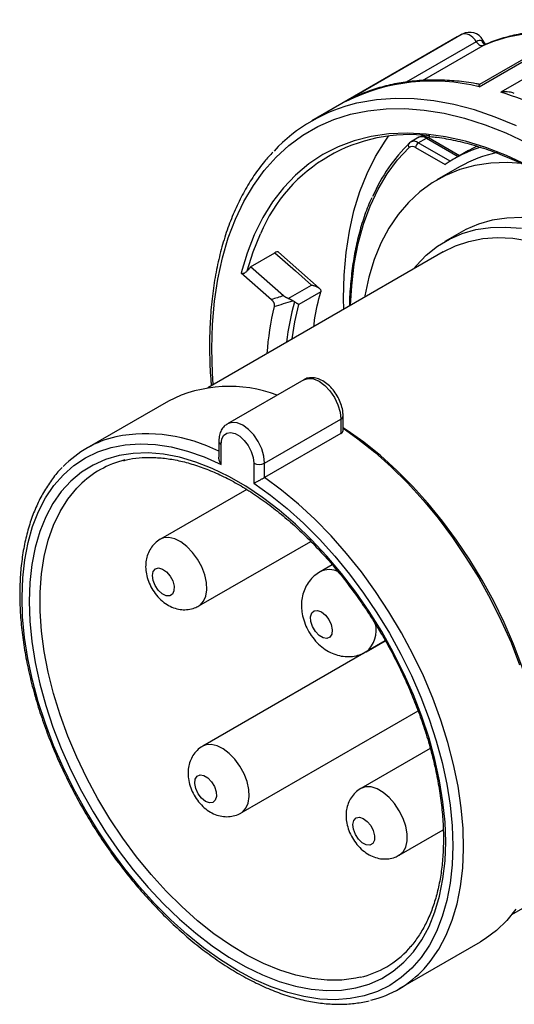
# Model space of a CAD drawing. Header units: inches. Extents: x 0 to 44, y 0 to 34.
# Tile 11 of 17: x 32.7 to 35.2, y 25.7 to 30.7. Entities that reach past the tile are written whole.
import ezdxf

# ---------------------------------------------------------------- set-up
doc = ezdxf.new("R2010")
doc.units = ezdxf.units.IN
doc.header["$LTSCALE"] = 4
doc.header["$MEASUREMENT"] = 0

msp = doc.modelspace()

# ---------------------------------------------------------------- linework, layer by layer
for p, q in [((35.025, 30.4011), (35.6188, 30.7438)), ((35.5963, 30.741), (35.0273, 30.4125)), ((35.7295, 30.716), (35.1357, 30.3732)), ((34.9376, 30.6691), (34.3438, 30.3263)), ((34.9129, 30.6554), (34.1696, 30.2263)), ((35.0103, 30.6314), (34.6517, 30.4244)), ((35.057, 30.6178), (35.0443, 30.6398)), ((35.0604, 30.618), (35.0513, 30.614)), ((34.735, 30.4328), (35.0457, 30.6121)), ((34.716, 30.1424), (34.6742, 30.1183)), ((34.7136, 30.1144), (34.7554, 30.1385)), ((34.8768, 30.0202), (34.7136, 30.1144)), ((34.7554, 30.1385), (34.918, 30.0446)), ((34.9237, 30.0479), (34.7652, 30.1394)), ((34.6997, 30.0902), (34.851, 30.0029)), ((34.9699, 30.0746), (34.9003, 30.0344)), ((34.9249, 29.9918), (34.808, 29.9243)), ((34.9323, 29.6574), (34.8488, 29.6092)), ((34.8402, 29.5565), (33.6371, 28.862)), ((33.8565, 29.4807), (33.9806, 29.5523)), ((34.2069, 29.3709), (33.9993, 29.555)), ((34.0243, 29.3319), (33.8565, 29.4807)), ((33.808, 29.4497), (33.9627, 29.3125)), ((34.0486, 29.3181), (34.1674, 29.3866)), ((34.2149, 29.3521), (34.1025, 29.2872)), ((34.1276, 28.9024), (33.7378, 28.6774)), ((33.436, 28.7936), (33.0184, 28.5525)), ((33.9279, 28.4767), (34.3177, 28.7017)), ((34.3177, 28.7017), (34.3177, 28.6278)), ((34.3292, 28.6438), (34.3292, 28.7178)), ((34.3177, 28.6278), (33.9279, 28.4028)), ((33.6937, 28.5892), (33.6937, 28.5067)), ((33.7052, 28.4698), (33.7052, 28.5731)), ((33.8722, 28.4767), (33.8722, 28.3734)), ((33.9279, 28.4028), (33.9279, 28.4767)), ((33.8362, 28.3416), (33.3951, 28.087)), ((33.592, 27.746), (34.1635, 28.0759)), ((34.2735, 27.9565), (34.2114, 27.9207)), ((34.5451, 27.5677), (33.6117, 27.0288)), ((34.4476, 27.5115), (34.545, 27.5678)), ((33.8085, 26.6878), (34.7124, 27.2096)), ((34.7746, 27.0172), (34.4198, 26.8123)), ((35.1921, 26.1683), (36.3952, 26.8629)), ((34.6166, 26.4714), (34.841, 26.6009)), ((34.6147, 25.7873), (35.0323, 26.0284))]:
    msp.add_line(p, q)
at = {"flags": 128}
for points in [[(35.0103, 30.6314), (35.002, 30.6424), (34.9928, 30.6521), (34.9831, 30.6602), (34.9732, 30.6663), (34.9634, 30.6704), (34.954, 30.6722), (34.9453, 30.6718), (34.9376, 30.6691)], [(35.215, 30.2016), (35.1074, 30.2462), (35.0009, 30.2825), (34.8961, 30.3102), (34.7931, 30.3294), (34.6926, 30.3399), (34.5948, 30.3416), (34.5001, 30.3347), (34.409, 30.319), (34.398, 30.3165)], [(33.665, 28.8781), (33.6613, 28.9365), (33.6579, 29.0631), (33.6613, 29.1858), (33.6714, 29.304), (33.6883, 29.4175), (33.7119, 29.5256), (33.742, 29.6279), (33.7786, 29.7241), (33.8215, 29.8138), (33.8705, 29.8966), (33.9255, 29.9722), (33.9862, 30.0403), (34.0524, 30.1007), (34.1238, 30.153), (34.2002, 30.1971), (34.2812, 30.2328), (34.3665, 30.26), (34.4558, 30.2785), (34.5488, 30.2883), (34.645, 30.2894), (34.7441, 30.2817), (34.8457, 30.2653), (34.9494, 30.2402), (35.0548, 30.2066), (35.1615, 30.1645), (35.269, 30.1142)], [(35.2704, 30.0007), (35.1643, 30.0499), (35.0591, 30.0904), (34.9553, 30.1223), (34.8533, 30.1452), (34.7535, 30.1592), (34.6565, 30.1642), (34.5626, 30.1601), (34.4722, 30.147), (34.3857, 30.1249), (34.3035, 30.0939), (34.226, 30.0542), (34.1534, 30.0059), (34.0861, 29.9493), (34.0244, 29.8845), (33.9685, 29.8119), (33.9187, 29.7317), (33.8753, 29.6444), (33.8383, 29.5502), (33.808, 29.4497)], [(34.3324, 29.2633), (34.3316, 29.3186), (34.3347, 29.4378), (34.3447, 29.5525), (34.3615, 29.6624), (34.3849, 29.7668), (34.415, 29.8654), (34.4515, 29.9578), (34.4944, 30.0435), (34.5434, 30.1223), (34.5619, 30.1479)], [(34.6743, 30.1183), (34.6732, 30.1176), (34.669, 30.1143)], [(34.3673, 29.2835), (34.3731, 29.3836), (34.3864, 29.4938), (34.4066, 29.5986), (34.4337, 29.6976), (34.4674, 29.7904), (34.5078, 29.8764), (34.5545, 29.9553), (34.6074, 30.0267), (34.6663, 30.0902)], [(34.9699, 30.0746), (34.9959, 30.0888), (35.0157, 30.0986)], [(35.2411, 30.0085), (35.1693, 30.0127), (35.0846, 30.0097), (35.0034, 29.9978), (34.9261, 29.9772), (34.8529, 29.9479), (34.7845, 29.91), (34.721, 29.8638), (34.6628, 29.8095), (34.6102, 29.7474), (34.5635, 29.6777), (34.5228, 29.6009), (34.4886, 29.5174), (34.4608, 29.4275), (34.4397, 29.3318), (34.4384, 29.3245)], [(36.3504, 29.0064), (36.3324, 29.0301), (36.2566, 29.1244), (36.1776, 29.2136), (36.0959, 29.2972), (36.0121, 29.3746), (35.9265, 29.4454), (35.8398, 29.5091), (35.7524, 29.5655), (35.6649, 29.614), (35.5777, 29.6546), (35.4915, 29.6868), (35.4067, 29.7105), (35.3239, 29.7256), (35.2435, 29.7319), (35.1661, 29.7295), (35.092, 29.7184), (35.0218, 29.6986), (34.9558, 29.6702), (34.9323, 29.6574)], [(34.689, 29.4692), (34.7038, 29.4874), (34.7547, 29.5402), (34.811, 29.5852), (34.8723, 29.622), (34.9383, 29.6504), (35.0085, 29.6702), (35.0825, 29.6813), (35.16, 29.6837), (35.2404, 29.6774)], [(33.8389, 29.4593), (33.8696, 29.5575), (33.9062, 29.648)], [(34.8402, 29.5565), (34.9036, 29.5875), (34.9714, 29.6101), (35.0432, 29.6241), (35.1185, 29.6293), (35.1969, 29.6258), (35.2779, 29.6135)], [(33.9806, 29.5523), (34.0852, 29.4595), (34.1674, 29.3866)], [(34.0696, 29.1116), (34.083, 29.1991), (34.1025, 29.2872)], [(34.1276, 28.9024), (34.1506, 28.9095), (34.1775, 28.9068), (34.2063, 28.8946), (34.2351, 28.8735), (34.262, 28.8452), (34.2851, 28.8114), (34.3027, 28.7746), (34.3139, 28.7372), (34.3177, 28.7017)], [(33.9279, 28.4767), (33.9241, 28.5122), (33.913, 28.5496), (33.8953, 28.5865), (33.8722, 28.6202), (33.8454, 28.6485), (33.8166, 28.6696), (33.7877, 28.6818), (33.7609, 28.6845), (33.7378, 28.6774), (33.7375, 28.6772)], [(35.363, 26.793), (35.3596, 26.8946), (35.3495, 26.9995), (35.3326, 27.107), (35.3092, 27.2165), (35.2793, 27.3273), (35.2432, 27.4387), (35.201, 27.5501), (35.153, 27.6606), (35.0996, 27.7698), (35.0409, 27.8769), (34.9775, 27.9811), (34.9097, 28.082), (34.8379, 28.1789), (34.7626, 28.2711), (34.6842, 28.3581), (34.6032, 28.4393), (34.5201, 28.5144), (34.4354, 28.5827), (34.3497, 28.6439), (34.3292, 28.6574)], [(34.3292, 28.655), (34.4048, 28.6011), (34.4908, 28.5322), (34.5753, 28.4566), (34.6578, 28.3747), (34.7377, 28.287), (34.8145, 28.194), (34.8879, 28.0963), (34.9573, 27.9944), (35.0224, 27.889), (35.0827, 27.7808), (35.1379, 27.6703), (35.1877, 27.5583), (35.2317, 27.4453)], [(33.7052, 28.5731), (33.7086, 28.5983), (33.7185, 28.6176), (33.734, 28.6294), (33.754, 28.6327), (33.7768, 28.6272), (33.8006, 28.6135), (33.8234, 28.5926), (33.8434, 28.5662), (33.859, 28.5365), (33.8689, 28.5058), (33.8722, 28.4767)], [(33.8722, 28.3734), (33.9582, 28.3123), (34.0431, 28.244), (34.1264, 28.169), (34.2077, 28.0877), (34.2863, 28.0007), (34.3619, 27.9085), (34.434, 27.8115), (34.502, 27.7105), (34.5657, 27.6061), (34.6246, 27.4989), (34.6783, 27.3896), (34.7265, 27.2788), (34.7689, 27.1672), (34.8052, 27.0555), (34.8353, 26.9445), (34.8589, 26.8347), (34.8759, 26.7269), (34.8862, 26.6218), (34.8898, 26.5199), (34.8865, 26.422), (34.8764, 26.3285), (34.8596, 26.2402), (34.8362, 26.1575), (34.8064, 26.081), (34.7702, 26.0111), (34.728, 25.9482), (34.68, 25.8928), (34.6265, 25.8452), (34.5678, 25.8057), (34.5043, 25.7744), (34.4364, 25.7517), (34.3645, 25.7377), (34.289, 25.7324), (34.2104, 25.7359), (34.1292, 25.7482), (34.046, 25.7691), (33.9611, 25.7986), (33.8752, 25.8364), (33.7887, 25.8824), (33.7023, 25.9362), (33.6163, 25.9976), (33.5315, 26.0661), (33.4482, 26.1413), (33.367, 26.2228), (33.2885, 26.31), (33.213, 26.4024), (33.1411, 26.4995), (33.0732, 26.6006), (33.0097, 26.7051), (32.951, 26.8124), (32.8975, 26.9218), (32.8494, 27.0327), (32.8072, 27.1443), (32.7711, 27.2559), (32.7412, 27.3669), (32.7178, 27.4766), (32.7011, 27.5844), (32.691, 27.6894), (32.6877, 27.7911), (32.6912, 27.8889), (32.7015, 27.9822), (32.7185, 28.0704), (32.7421, 28.1528), (32.7722, 28.2292), (32.8086, 28.2988), (32.851, 28.3614), (32.8992, 28.4166), (32.9529, 28.4639), (33.0118, 28.5032), (33.0754, 28.5341), (33.1435, 28.5565), (33.2155, 28.5703), (33.2911, 28.5753), (33.3698, 28.5715), (33.451, 28.5589), (33.5344, 28.5377), (33.6193, 28.5079), (33.7052, 28.4698)], [(34.8536, 26.5391), (34.8502, 26.64), (34.8398, 26.7443), (34.8227, 26.8512), (34.7988, 26.9601), (34.7684, 27.0703), (34.7317, 27.181), (34.6888, 27.2915), (34.6401, 27.4011), (34.5858, 27.5091), (34.5264, 27.6148), (34.4622, 27.7176), (34.3937, 27.8166), (34.3212, 27.9114), (34.2452, 28.0013), (34.1663, 28.0856), (34.085, 28.164), (34.0017, 28.2357), (33.9171, 28.3005), (33.8316, 28.3578), (33.7458, 28.4073), (33.6604, 28.4487), (33.5757, 28.4817), (33.4925, 28.506), (33.4111, 28.5216), (33.3322, 28.5284), (33.2563, 28.5262), (33.1838, 28.5151), (33.1152, 28.4952), (33.051, 28.4666), (32.9916, 28.4294), (32.9374, 28.384), (32.8887, 28.3307), (32.8458, 28.2696), (32.809, 28.2014), (32.7786, 28.1264), (32.7548, 28.045), (32.7376, 27.9579), (32.7273, 27.8655), (32.7238, 27.7686), (32.7273, 27.6676), (32.7376, 27.5634), (32.7548, 27.4564), (32.7786, 27.3475), (32.809, 27.2374), (32.8458, 27.1267), (32.8887, 27.0162), (32.9374, 26.9065), (32.9916, 26.7985), (33.051, 26.6928), (33.1152, 26.5901), (33.1838, 26.491), (33.2563, 26.3962), (33.3322, 26.3064), (33.4111, 26.222), (33.4925, 26.1437), (33.5757, 26.0719), (33.6604, 26.0072), (33.7458, 25.9499), (33.8316, 25.9004), (33.9171, 25.859), (34.0017, 25.826), (34.085, 25.8016), (34.1663, 25.786), (34.2452, 25.7793), (34.3212, 25.7815), (34.3937, 25.7926), (34.4622, 25.8125), (34.5264, 25.8411), (34.5858, 25.8782), (34.6401, 25.9236), (34.6888, 25.977), (34.7317, 26.038), (34.7684, 26.1063), (34.7988, 26.1813), (34.8227, 26.2626), (34.8398, 26.3498), (34.8502, 26.4421), (34.8536, 26.5391)], [(34.7435, 25.8908), (34.7751, 25.928), (34.8186, 25.9912), (34.8561, 26.0616), (34.8872, 26.1387), (34.9119, 26.2221), (34.9298, 26.3113), (34.941, 26.4057), (34.9454, 26.5047), (34.9429, 26.6078), (34.9335, 26.7143), (34.9173, 26.8236), (34.8944, 26.935), (34.865, 27.0478), (34.8292, 27.1614), (34.7873, 27.275), (34.7394, 27.388), (34.6859, 27.4996), (34.6271, 27.6092), (34.5634, 27.7162), (34.4952, 27.8199), (34.4228, 27.9196), (34.3468, 28.0147), (34.2675, 28.1047), (34.1854, 28.189), (34.1011, 28.2671), (34.0151, 28.3385), (33.9279, 28.4028)], [(34.4171, 25.8468), (34.3947, 25.8418), (34.3226, 25.8323), (34.2471, 25.8317), (34.1688, 25.84), (34.0881, 25.8571), (34.0056, 25.883), (33.9219, 25.9174), (33.8375, 25.9602), (33.7529, 26.011), (33.6687, 26.0696), (33.5855, 26.1354), (33.5039, 26.2082), (33.4243, 26.2873), (33.3474, 26.3723), (33.2735, 26.4626), (33.2033, 26.5576), (33.1372, 26.6567), (33.0755, 26.7592), (33.0188, 26.8645), (32.9675, 26.9718), (32.9217, 27.0804), (32.8819, 27.1895), (32.8484, 27.2986), (32.8212, 27.4068), (32.8007, 27.5134), (32.787, 27.6177), (32.7801, 27.7191), (32.7801, 27.8168), (32.787, 27.9102), (32.8007, 27.9986), (32.8212, 28.0816), (32.8484, 28.1584), (32.8819, 28.2287), (32.9217, 28.292), (32.9675, 28.3478), (32.9816, 28.3624)], [(33.5918, 27.7459), (33.5984, 27.7502), (33.6161, 27.7696), (33.6277, 27.7963), (33.6326, 27.829), (33.6305, 27.8661), (33.6215, 27.9058), (33.6062, 27.946), (33.5851, 27.9847), (33.5595, 28.02), (33.5306, 28.0501), (33.4998, 28.0735), (33.4687, 28.089), (33.4388, 28.0959), (33.4117, 28.0938), (33.3956, 28.0873)], [(33.4428, 27.7974), (33.4243, 27.7979), (33.4039, 27.8079), (33.3843, 27.8261), (33.3682, 27.85), (33.3578, 27.8764), (33.3544, 27.9016), (33.3585, 27.9224), (33.3696, 27.9358), (33.3861, 27.9402), (33.4059, 27.9348), (33.4263, 27.9204), (33.4444, 27.899), (33.4579, 27.8735), (33.4649, 27.8472), (33.4646, 27.8238), (33.4568, 27.8064), (33.4428, 27.7974)], [(34.1731, 27.64), (34.1643, 27.6664), (34.1628, 27.6909), (34.1688, 27.71), (34.1814, 27.7213), (34.199, 27.7232), (34.2192, 27.7155), (34.2392, 27.6992), (34.2564, 27.6764), (34.2684, 27.6504), (34.2737, 27.6245), (34.2714, 27.6023), (34.2619, 27.5868), (34.2466, 27.5801), (34.2274, 27.5831), (34.2069, 27.5953), (34.188, 27.6152), (34.1731, 27.64)], [(33.8227, 26.8878), (33.8017, 26.9265), (33.776, 26.9618), (33.7471, 26.9919), (33.7163, 27.0153), (33.6852, 27.0308), (33.6554, 27.0377), (33.6283, 27.0356), (33.6119, 27.029)], [(33.8085, 26.6878), (33.8149, 26.6921), (33.8327, 26.7114), (33.8443, 26.7381), (33.8491, 26.7708), (33.847, 26.808), (33.8381, 26.8476), (33.8227, 26.8878)], [(33.6716, 26.8219), (33.6804, 26.7955), (33.6819, 26.7711), (33.6759, 26.7519), (33.6633, 26.7406), (33.6457, 26.7387), (33.6255, 26.7464), (33.6055, 26.7628), (33.5883, 26.7855), (33.5763, 26.8116), (33.571, 26.8374), (33.5733, 26.8596), (33.5828, 26.8751), (33.5981, 26.8818), (33.6174, 26.8788), (33.6378, 26.8666), (33.6567, 26.8467), (33.6716, 26.8219)], [(34.6166, 26.4714), (34.6361, 26.4883), (34.6496, 26.5129), (34.6565, 26.544), (34.6565, 26.58), (34.6496, 26.6191), (34.6361, 26.6593), (34.6166, 26.6987), (34.5922, 26.7352), (34.5642, 26.767), (34.5338, 26.7926), (34.5026, 26.8106), (34.4722, 26.8201), (34.4441, 26.8207), (34.4198, 26.8123)], [(34.3953, 26.6618), (34.4122, 26.6654), (34.4321, 26.6594), (34.4524, 26.6444), (34.4702, 26.6226), (34.4833, 26.5969), (34.4898, 26.5707), (34.4889, 26.5476), (34.4806, 26.5308), (34.4661, 26.5224), (34.4474, 26.5237), (34.427, 26.5344), (34.4076, 26.5531), (34.3918, 26.5773), (34.3819, 26.6037), (34.3791, 26.6287), (34.3837, 26.649), (34.3953, 26.6618)], [(35.2125, 26.1958), (35.1658, 26.137), (35.1135, 26.0859), (35.056, 26.0429), (35.0323, 26.0284)]]:
    msp.add_lwpolyline(points, dxfattribs=at)
for centre, radius, start, end in [((35.3248, 29.9419), 0.8238, 118.0391, 119.9972), ((34.9761, 30.6004), 0.0787, 30, 118.0394), ((35.3988, 29.753), 0.9288, 84.5741, 112.3389), ((38.714, 24.272), 7.3495, 119.95411, 120.01159), ((34.7865, 29.4338), 0.9962, 76.1464, 116.3812), ((34.4427, 28.2126), 2.269, 49.0999, 72.2156), ((34.5896, 29.4988), 0.8398, 103.1878, 136.9379), ((34.6684, 29.3301), 0.8259, 82.7193, 157.3606), ((35.2881, 29.4872), 0.8812, 134.627, 156.4434), ((34.6786, 30.101), 0.0164, 125.7707, 221.0853), ((34.6907, 30.0835), 0.0385, 53.3998, 115.2607), ((34.7299, 30.0889), 0.0303, 122.605, 177.3903), ((34.7322, 30.1052), 0.0405, 55.1212, 113.5628), ((34.7611, 30.1304), 0.0099, 65.6914, 125.6186), ((34.683, 30.0686), 0.0273, 52.3121, 127.7642), ((35.2271, 29.4681), 0.6538, 107.356, 125.117), ((35.2479, 29.4299), 0.6481, 101.7946, 119.8933), ((35.428, 28.9309), 1.4921, 166.5847, 175.935), ((35.4069, 28.9414), 1.375, 164.8105, 173.5935), ((33.7482, 28.1829), 0.6858, 69.1897, 117.0807), ((34.3104, 28.7191), 0.0189, 292.7374, 355.96), ((33.2896, 28.0828), 0.5422, 102.9864, 136.1598), ((33.3231, 27.8145), 0.8117, 62.8337, 101.0345), ((33.7125, 28.5905), 0.0189, 184.0415, 247.2625), ((33.3322, 28.0085), 0.4981, 103.744, 134.7254), ((33.9001, 28.5304), 0.0605, 242.6097, 297.3903), ((34.2586, 27.8261), 0.1057, 63.3951, 116.5102), ((34.3586, 27.6198), 0.1401, 309.2211, 15.4599), ((34.3003, 26.3314), 0.4985, 283.5461, 317.0922), ((34.3425, 26.2588), 0.5443, 283.5625, 317.4523)]:
    msp.add_arc(centre, radius, start, end)
msp.add_ellipse((35.3871, 28.0766), major_axis=(1.9504, 2.5417), ratio=0.64687, start_param=1.513914, end_param=1.522572)
for points, knots in [([(35.499, 30.6848), (35.4754, 30.6863), (35.42, 30.6898), (35.3356, 30.6858), (35.2458, 30.6745), (35.1599, 30.6543), (35.0981, 30.6352), (35.0662, 30.6207), (35.0604, 30.618)], [0, 0, 0, 0, 0.150476, 0.353368, 0.555253, 0.756067, 0.955861, 1, 1, 1, 1]), ([(35.0379, 30.6361), (35.0395, 30.6327), (35.0426, 30.6258), (35.0497, 30.6191), (35.0553, 30.6174), (35.0575, 30.6167)], [0, 0, 0, 0, 0.3738712, 0.7475237, 1, 1, 1, 1]), ([(35.0574, 30.6157), (35.0561, 30.618), (35.0511, 30.627), (35.0436, 30.6322), (35.0379, 30.6361)], [0, 0, 0, 0, 0.256784, 1, 1, 1, 1]), ([(35.0457, 30.6121), (35.0482, 30.6135), (35.0517, 30.6154), (35.0547, 30.6161), (35.0555, 30.6163)], [0, 0, 0, 0, 0.730831, 1, 1, 1, 1]), ([(35.0293, 30.4126), (35.0225, 30.4139), (34.9822, 30.4219), (34.9093, 30.431), (34.8119, 30.4365), (34.7171, 30.4336), (34.6254, 30.4227), (34.5371, 30.4037), (34.4525, 30.3768), (34.3879, 30.3494), (34.3519, 30.3305), (34.3417, 30.3252)], [0, 0, 0, 0, 0.026696, 0.159897, 0.292788, 0.425156, 0.556912, 0.688009, 0.818469, 0.948387, 1, 1, 1, 1]), ([(35.025, 30.4011), (35.0253, 30.4064), (35.0256, 30.4129), (35.0276, 30.4118), (35.0279, 30.4116)], [0, 0, 0, 0, 0.817931, 1, 1, 1, 1]), ([(35.2043, 30.367), (35.1954, 30.3699), (35.1733, 30.377), (35.1498, 30.3746), (35.1357, 30.3732)], [0, 0, 0, 0, 0.398485, 1, 1, 1, 1]), ([(34.7652, 30.1394), (34.7614, 30.1414), (34.7516, 30.1464), (34.7353, 30.1487), (34.7216, 30.1463), (34.7161, 30.1422), (34.7153, 30.1415)], [0, 0, 0, 0, 0.233066, 0.597252, 0.939597, 1, 1, 1, 1]), ([(34.7662, 30.1467), (34.7772, 30.1459), (34.8181, 30.1428), (34.8916, 30.1294), (34.986, 30.1065), (35.0821, 30.0755), (35.1794, 30.0372), (35.2775, 29.9913), (35.376, 29.9383), (35.4746, 29.8782), (35.573, 29.8113), (35.6706, 29.7379), (35.7672, 29.658), (35.8482, 29.5859), (35.8961, 29.5385), (35.913, 29.5217)], [0, 0, 0, 0, 0.03084, 0.114946, 0.198974, 0.282947, 0.366884, 0.450801, 0.53471, 0.618617, 0.702528, 0.786447, 0.870375, 0.954313, 1, 1, 1, 1]), ([(33.9706, 30.0669), (33.9559, 30.0511), (33.9212, 30.0138), (33.8725, 29.9471), (33.8239, 29.8683), (33.7809, 29.783), (33.7436, 29.6918), (33.7121, 29.5949), (33.6866, 29.4927), (33.6672, 29.3856), (33.6538, 29.274), (33.6475, 29.1713), (33.646, 29.0847), (33.6474, 28.9965), (33.6499, 28.9277), (33.6548, 28.8791), (33.6555, 28.8726)], [0, 0, 0, 0, 0.060272, 0.142371, 0.22467, 0.307176, 0.389873, 0.472732, 0.555716, 0.638792, 0.721929, 0.8051, 0.860039, 0.903874, 0.987055, 1, 1, 1, 1]), ([(34.4759, 29.833), (34.4693, 29.8188), (34.4503, 29.7774), (34.4249, 29.7026), (34.3997, 29.6092), (34.3806, 29.5107), (34.368, 29.4072), (34.3618, 29.3302), (34.3617, 29.2866), (34.3617, 29.2802)], [0, 0, 0, 0, 0.091576, 0.266911, 0.442428, 0.618078, 0.793813, 0.969599, 1, 1, 1, 1]), ([(33.9987, 29.5543), (33.9981, 29.5551), (33.9965, 29.5575), (33.9899, 29.5568), (33.9837, 29.5538), (33.9806, 29.5523)], [0, 0, 0, 0, 0.206628, 0.602936, 1, 1, 1, 1]), ([(33.808, 29.4497), (33.8085, 29.4493), (33.8096, 29.4484), (33.8116, 29.4474), (33.8138, 29.4468), (33.8162, 29.4466), (33.8188, 29.4467), (33.8216, 29.4472), (33.8249, 29.4483), (33.8289, 29.4504), (33.834, 29.4539), (33.8372, 29.4574), (33.8389, 29.4593)], [0, 0, 0, 0, 0.0615445, 0.1250935, 0.1914752, 0.2614125, 0.3355204, 0.414313, 0.4982165, 0.625343, 0.7925332, 1, 1, 1, 1]), ([(34.1674, 29.3866), (34.1692, 29.3863), (34.1728, 29.3858), (34.1778, 29.3847), (34.1824, 29.3834), (34.1865, 29.3821), (34.1902, 29.3807), (34.1935, 29.3793), (34.1964, 29.3779), (34.1989, 29.3765), (34.2022, 29.3745), (34.2062, 29.3717), (34.2102, 29.3678), (34.213, 29.3638), (34.2148, 29.3598), (34.2156, 29.3559), (34.2151, 29.3534), (34.2149, 29.3521)], [0, 0, 0, 0, 0.075058, 0.1453466, 0.2108564, 0.2715726, 0.3274859, 0.3785969, 0.4249179, 0.4664718, 0.5032915, 0.6008164, 0.6914162, 0.7757604, 0.8546104, 0.9289355, 1, 1, 1, 1]), ([(33.9627, 29.3125), (33.9636, 29.3117), (33.9654, 29.31), (33.9679, 29.3072), (33.9701, 29.3044), (33.9721, 29.3014), (33.9738, 29.2984), (33.9761, 29.2933), (33.978, 29.2854), (33.9771, 29.2799), (33.9767, 29.277)], [0, 0, 0, 0, 0.093884, 0.18262, 0.266893, 0.347486, 0.425288, 0.501298, 0.734471, 1, 1, 1, 1]), ([(34.0486, 29.3181), (34.0469, 29.3188), (34.0435, 29.3201), (34.0387, 29.3224), (34.0344, 29.3247), (34.0306, 29.3271), (34.0272, 29.3295), (34.0252, 29.3311), (34.0243, 29.3319)], [0, 0, 0, 0, 0.19638, 0.380502, 0.552603, 0.712966, 0.861943, 1, 1, 1, 1]), ([(34.0722, 29.3063), (34.0712, 29.3068), (34.0693, 29.3078), (34.0664, 29.3094), (34.0636, 29.3109), (34.0597, 29.313), (34.0548, 29.3155), (34.0507, 29.3172), (34.0486, 29.3181)], [0, 0, 0, 0, 0.133079, 0.26076, 0.383216, 0.500633, 0.755346, 1, 1, 1, 1]), ([(34.1802, 29.1755), (34.1813, 29.1865), (34.1877, 29.249), (34.2025, 29.3051), (34.2148, 29.3514)], [0, 0, 0, 0, 0.175779, 1, 1, 1, 1]), ([(34.1025, 29.2872), (34.1018, 29.2876), (34.1005, 29.2882), (34.0983, 29.2894), (34.0964, 29.2906), (34.0946, 29.2917), (34.092, 29.2933), (34.0887, 29.2955), (34.0843, 29.2985), (34.0813, 29.3006), (34.0799, 29.3017)], [0, 0, 0, 0, 0.127959, 0.242055, 0.342295, 0.428679, 0.50121, 0.684713, 0.850876, 1, 1, 1, 1]), ([(34.3292, 28.7178), (34.329, 28.7239), (34.3284, 28.7411), (34.3219, 28.7704), (34.3086, 28.8045), (34.2899, 28.8367), (34.2668, 28.8653), (34.24, 28.8889), (34.2117, 28.9051), (34.1835, 28.9134), (34.1572, 28.9133), (34.1379, 28.9091), (34.1295, 28.9028), (34.1278, 28.9015)], [0, 0, 0, 0, 0.059027, 0.165309, 0.271224, 0.376946, 0.483269, 0.591013, 0.701379, 0.798772, 0.889811, 0.977333, 1, 1, 1, 1]), ([(33.7377, 28.6763), (33.7321, 28.6728), (33.7192, 28.6649), (33.7055, 28.6448), (33.6955, 28.6193), (33.6943, 28.5996), (33.6937, 28.5892)], [0, 0, 0, 0, 0.195998, 0.450281, 0.708312, 1, 1, 1, 1]), ([(34.3177, 28.6278), (34.3208, 28.6301), (34.3255, 28.6336), (34.3287, 28.6397), (34.329, 28.6431), (34.3292, 28.6448)], [0, 0, 0, 0, 0.47491, 0.731768, 1, 1, 1, 1]), ([(33.2078, 28.4888), (33.2173, 28.4914), (33.2475, 28.4996), (33.3022, 28.5052), (33.3714, 28.5059), (33.4434, 28.4985), (33.5174, 28.4834), (33.5933, 28.4608), (33.6705, 28.4307), (33.7486, 28.3932), (33.8272, 28.3487), (33.9058, 28.2972), (33.9839, 28.2391), (34.0611, 28.1747), (34.1369, 28.1044), (34.2109, 28.0286), (34.2825, 27.9476), (34.3514, 27.8621), (34.4172, 27.7724), (34.4794, 27.6792), (34.5376, 27.583), (34.5916, 27.4843), (34.641, 27.3837), (34.6855, 27.2819), (34.7249, 27.1794), (34.7589, 27.0768), (34.7873, 26.9749), (34.81, 26.8741), (34.8269, 26.7752), (34.8378, 26.6786), (34.8428, 26.585), (34.8418, 26.495), (34.8349, 26.409), (34.8221, 26.3275), (34.8036, 26.2511), (34.7796, 26.1802), (34.7502, 26.1149), (34.7152, 26.0562), (34.6848, 26.0139), (34.6645, 25.9936), (34.6592, 25.9882)], [0, 0, 0, 0, 0.0126564, 0.0403654, 0.0678995, 0.0952727, 0.1225206, 0.1496826, 0.1767928, 0.203877, 0.2309527, 0.2580286, 0.2851119, 0.3122066, 0.3393143, 0.3664349, 0.3935673, 0.4207097, 0.4478603, 0.4750168, 0.5021767, 0.5293379, 0.5564974, 0.5836524, 0.6108005, 0.6379394, 0.6650667, 0.6921802, 0.7192782, 0.7463594, 0.7734238, 0.8004728, 0.8275107, 0.8545449, 0.8815847, 0.908649, 0.9357646, 0.9629672, 0.9902979, 1, 1, 1, 1]), ([(33.7052, 28.4698), (33.7024, 28.4752), (33.6967, 28.486), (33.6935, 28.499), (33.6938, 28.5057), (33.6939, 28.5067)], [0, 0, 0, 0, 0.45957, 0.91798, 1, 1, 1, 1]), ([(32.8929, 28.4538), (32.8919, 28.4528), (32.8737, 28.4359), (32.8429, 28.3966), (32.8012, 28.3357), (32.7657, 28.2676), (32.7356, 28.1938), (32.7115, 28.1143), (32.6934, 28.0296), (32.6814, 27.9403), (32.6757, 27.8468), (32.6762, 27.7496), (32.6829, 27.6494), (32.6957, 27.5467), (32.7146, 27.4419), (32.7394, 27.3358), (32.77, 27.2287), (32.8063, 27.1214), (32.8479, 27.0144), (32.8948, 26.9082), (32.9465, 26.8034), (33.003, 26.7006), (33.0638, 26.6003), (33.1286, 26.503), (33.1971, 26.4094), (33.2689, 26.3197), (33.3437, 26.2347), (33.421, 26.1546), (33.5005, 26.08), (33.5818, 26.0112), (33.6644, 25.9487), (33.7479, 25.8927), (33.8318, 25.8436), (33.9158, 25.8017), (33.9994, 25.7673), (34.0822, 25.7405), (34.1636, 25.7216), (34.2432, 25.7106), (34.3205, 25.7079), (34.3944, 25.7126), (34.4407, 25.7224), (34.4633, 25.7271)], [0, 0, 0, 0, 0.0015046, 0.0272954, 0.0531871, 0.0791986, 0.1053276, 0.1315564, 0.1578601, 0.1842137, 0.2105957, 0.2369899, 0.2633834, 0.2897699, 0.3161465, 0.3425122, 0.3688673, 0.3952129, 0.4215503, 0.4478815, 0.4742084, 0.5005328, 0.526857, 0.5531825, 0.5795113, 0.6058452, 0.6321865, 0.6585372, 0.6848992, 0.7112741, 0.7376633, 0.7640671, 0.7904847, 0.8169135, 0.8433471, 0.8697722, 0.896172, 0.9225238, 0.9488001, 0.9749735, 1, 1, 1, 1]), ([(33.8722, 28.3734), (33.8733, 28.3739), (33.8751, 28.3748), (33.8781, 28.3763), (33.8808, 28.3777), (33.8848, 28.3797), (33.8901, 28.3824), (33.8958, 28.3854), (33.9016, 28.3884), (33.9073, 28.3914), (33.9139, 28.395), (33.9194, 28.398), (33.924, 28.4006), (33.9266, 28.4021), (33.9279, 28.4028)], [0, 0, 0, 0, 0.0771948, 0.1448612, 0.2030009, 0.2516178, 0.3858887, 0.5026876, 0.5485051, 0.6671904, 0.774959, 0.8523807, 0.9270557, 1, 1, 1, 1]), ([(33.3962, 28.0874), (33.3957, 28.0872), (33.3845, 28.0824), (33.3664, 28.0664), (33.3446, 28.0407), (33.3298, 28.0109), (33.3212, 27.979), (33.3188, 27.9448), (33.3227, 27.9086), (33.3334, 27.8712), (33.3509, 27.8342), (33.375, 27.7993), (33.4039, 27.7699), (33.4361, 27.7476), (33.4694, 27.7331), (33.5036, 27.7259), (33.5376, 27.7266), (33.5677, 27.7331), (33.5842, 27.7427), (33.591, 27.7467)], [0, 0, 0, 0, 0.002713, 0.064875, 0.124049, 0.181733, 0.239692, 0.29973, 0.363411, 0.431044, 0.500942, 0.57247, 0.646811, 0.714344, 0.778353, 0.839514, 0.89919, 0.958259, 1, 1, 1, 1]), ([(34.2116, 27.9204), (34.2015, 27.9139), (34.1805, 27.9005), (34.1554, 27.8726), (34.1358, 27.8408), (34.123, 27.8062), (34.1171, 27.775), (34.1165, 27.7555), (34.1163, 27.7482)], [0, 0, 0, 0, 0.174551, 0.359254, 0.538376, 0.715558, 0.894703, 1, 1, 1, 1]), ([(34.1163, 27.7482), (34.1168, 27.7372), (34.1178, 27.7124), (34.1269, 27.6735), (34.1429, 27.6325), (34.1661, 27.593), (34.1949, 27.5578), (34.228, 27.5289), (34.2634, 27.5073), (34.3007, 27.493), (34.3389, 27.4861), (34.377, 27.4869), (34.4139, 27.4945), (34.4358, 27.5059), (34.4464, 27.5115)], [0, 0, 0, 0, 0.068507, 0.154815, 0.244395, 0.336458, 0.431836, 0.520804, 0.606795, 0.689091, 0.768949, 0.847554, 0.925625, 1, 1, 1, 1]), ([(33.6127, 27.0283), (33.6093, 27.0267), (33.5955, 27.0201), (33.5761, 27.0013), (33.5562, 26.9744), (33.5433, 26.944), (33.5371, 26.9156), (33.5365, 26.8976), (33.5363, 26.8905)], [0, 0, 0, 0, 0.067149, 0.276187, 0.475901, 0.672242, 0.871247, 1, 1, 1, 1]), ([(33.5363, 26.8905), (33.5367, 26.8813), (33.5376, 26.8594), (33.546, 26.8245), (33.5614, 26.787), (33.5836, 26.7514), (33.6109, 26.7204), (33.6419, 26.6959), (33.6747, 26.6789), (33.7087, 26.6694), (33.743, 26.6671), (33.776, 26.6733), (33.7985, 26.6807), (33.8079, 26.6877), (33.8084, 26.688)], [0, 0, 0, 0, 0.068993, 0.16432, 0.262529, 0.3629, 0.466682, 0.563331, 0.65561, 0.743242, 0.828194, 0.91195, 0.995375, 1, 1, 1, 1]), ([(34.4198, 26.8123), (34.4197, 26.8122), (34.4088, 26.8075), (34.3911, 26.7917), (34.3692, 26.766), (34.3544, 26.7363), (34.3458, 26.7044), (34.3434, 26.6702), (34.3473, 26.634), (34.358, 26.5966), (34.3756, 26.5595), (34.3996, 26.5247), (34.4286, 26.4953), (34.4607, 26.473), (34.494, 26.4584), (34.5282, 26.4513), (34.5622, 26.452), (34.5925, 26.4585), (34.6092, 26.4683), (34.6162, 26.4724)], [0, 0, 0, 0, 0.00066, 0.062884, 0.122117, 0.179858, 0.237874, 0.297971, 0.361716, 0.429416, 0.499383, 0.570982, 0.645397, 0.712997, 0.777069, 0.83829, 0.898025, 0.957153, 1, 1, 1, 1])]:
    msp.add_open_spline(points, degree=3, knots=knots)
for points in [[(35.0379, 30.6361), (35.0304, 30.6385), (35.0203, 30.6372), (35.0103, 30.6314)], [(35.0103, 30.6314), (35.0154, 30.624), (35.0283, 30.6117), (35.0409, 30.6101), (35.0457, 30.6121)], [(34.0243, 29.3319), (34.0037, 29.3255), (33.9832, 29.3191), (33.9627, 29.3125)], [(33.9767, 29.277), (34.0085, 29.287), (34.0403, 29.2968), (34.0722, 29.3063)], [(34.0799, 29.3017), (34.0776, 29.3033), (34.075, 29.3049), (34.0722, 29.3063)], [(34.2149, 29.3521), (34.2149, 29.3519), (34.2148, 29.3517), (34.2148, 29.3514)]]:
    msp.add_open_spline(points, degree=3)

doc.saveas('drawing.dxf')
